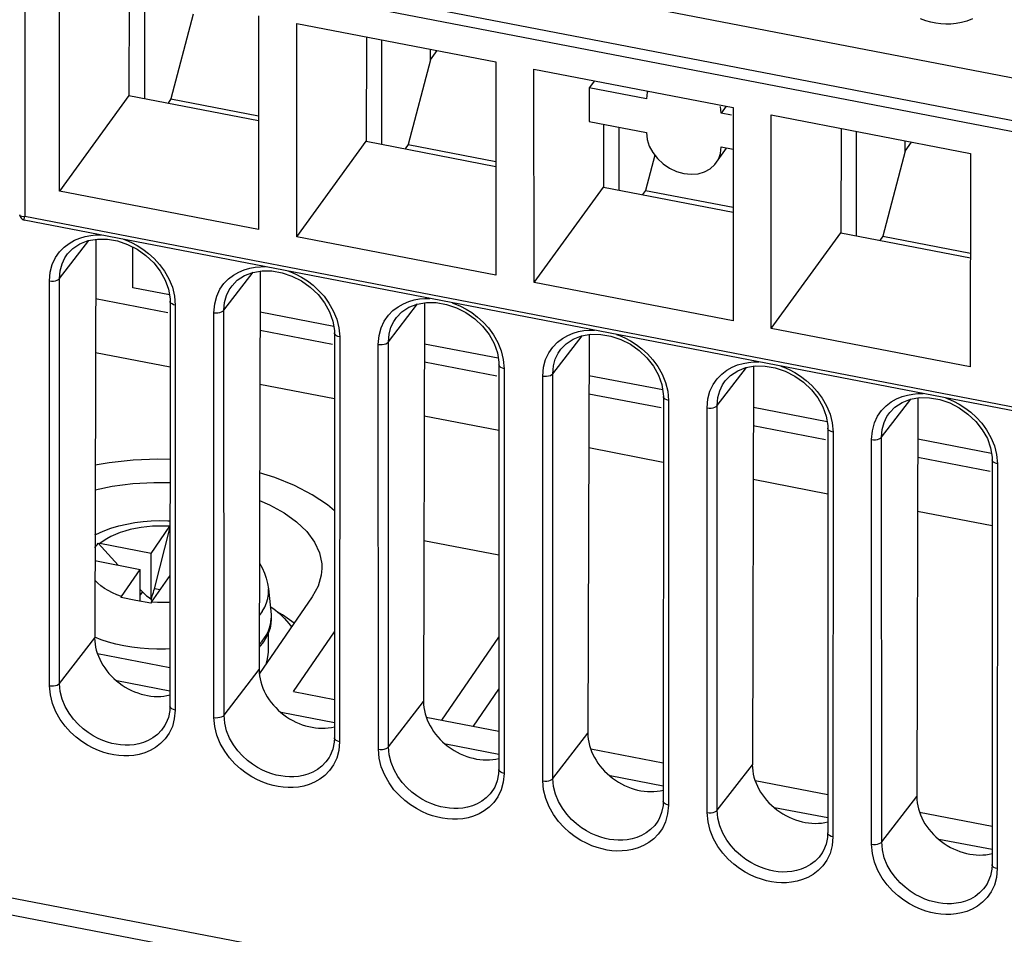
# Model space of a CAD drawing. Header units: millimetres. Extents: x -728 to -141, y -62 to 525.
# Tile 117 of 186: x -260 to -235, y 367 to 390. Entities that reach past the tile are written whole.
import ezdxf

# ---------------------------------------------------------------- set-up
doc = ezdxf.new("R2010")
doc.units = ezdxf.units.MM
doc.header["$LTSCALE"] = 23.1
doc.layers.add('R912005502_AM_0', color=7, linetype='CONTINUOUS')

msp = doc.modelspace()

# ---------------------------------------------------------------- linework, layer by layer
at = {"layer": 'R912005502_AM_0', "color": 7}
for p, q in [((-259.41, 393.48), (-210.781, 384.101)), ((-260.028, 392.526), (-211.399, 383.147)), ((-260.035, 392.249), (-211.524, 382.893)), ((-260.035, 392.249), (-260.035, 385.317)), ((-259.166, 385.961), (-259.168, 391.327)), ((-257.413, 390.989), (-257.42, 388.362)), ((-257.032, 390.915), (-257.032, 388.287)), ((-255.804, 390.412), (-256.362, 388.28)), ((-254.161, 390.362), (-254.162, 384.996)), ((-253.201, 390.176), (-248.194, 389.211)), ((-253.199, 384.81), (-253.201, 390.176)), ((-251.446, 389.838), (-251.453, 387.211)), ((-251.065, 389.764), (-251.065, 387.136)), ((-249.837, 389.261), (-249.837, 389.528)), ((-249.837, 389.261), (-249.671, 389.496)), ((-249.837, 389.261), (-250.395, 387.129)), ((-248.194, 389.211), (-248.195, 383.845)), ((-247.234, 389.026), (-242.227, 388.06)), ((-247.232, 383.66), (-247.234, 389.026)), ((-245.713, 388.732), (-245.846, 388.557)), ((-244.404, 388.279), (-245.846, 388.557)), ((-245.846, 388.557), (-245.846, 387.709)), ((-257.42, 388.362), (-259.166, 385.961)), ((-257.42, 388.362), (-254.161, 387.733)), ((-256.362, 388.28), (-256.436, 388.172)), ((-256.362, 388.28), (-254.161, 387.855)), ((-242.525, 387.917), (-242.544, 388.089)), ((-242.403, 388.094), (-242.525, 387.917)), ((-242.227, 388.06), (-242.228, 382.694)), ((-242.264, 387.866), (-242.525, 387.917)), ((-241.267, 387.875), (-236.26, 386.909)), ((-241.265, 382.509), (-241.267, 387.875)), ((-245.846, 387.709), (-244.404, 387.431)), ((-245.482, 387.639), (-245.486, 386.06)), ((-245.098, 387.565), (-245.098, 385.985)), ((-239.512, 387.536), (-239.519, 384.909)), ((-239.131, 387.463), (-239.131, 384.834)), ((-253.199, 384.81), (-251.453, 387.211)), ((-251.453, 387.211), (-248.194, 386.582)), ((-250.395, 387.129), (-250.469, 387.021)), ((-250.395, 387.129), (-248.194, 386.704)), ((-242.64, 386.684), (-242.393, 387.043)), ((-242.525, 387.069), (-242.227, 387.011)), ((-237.903, 386.96), (-237.903, 387.226)), ((-237.903, 386.96), (-237.737, 387.194)), ((-244.196, 386.865), (-244.428, 385.978)), ((-237.903, 386.96), (-238.461, 384.827)), ((-236.26, 386.909), (-236.261, 381.544)), ((-247.232, 383.66), (-245.486, 386.06)), ((-245.486, 386.06), (-242.227, 385.432)), ((-254.162, 384.996), (-259.166, 385.961)), ((-244.428, 385.978), (-244.502, 385.87)), ((-244.428, 385.978), (-242.227, 385.553)), ((-260.162, 385.348), (-260.167, 385.366)), ((-211.524, 375.961), (-260.035, 385.317)), ((-260.055, 385.23), (-260.056, 385.23)), ((-211.442, 375.854), (-260.055, 385.23)), ((-248.195, 383.845), (-253.199, 384.81)), ((-241.265, 382.509), (-239.519, 384.909)), ((-239.519, 384.909), (-236.26, 384.281)), ((-238.461, 384.827), (-238.535, 384.72)), ((-238.461, 384.827), (-236.26, 384.403)), ((-259.166, 383.761), (-258.429, 384.716)), ((-258.253, 384.746), (-258.281, 374.726)), ((-257.322, 383.529), (-257.322, 384.554)), ((-258.962, 384.379), (-258.961, 384.379)), ((-255.031, 382.964), (-254.294, 383.918)), ((-254.118, 383.948), (-254.146, 373.928)), ((-259.417, 373.523), (-259.419, 383.701)), ((-259.163, 373.583), (-259.166, 383.761)), ((-256.327, 383.541), (-256.275, 383.321)), ((-254.827, 383.581), (-254.827, 383.582)), ((-242.228, 382.694), (-247.232, 383.66)), ((-256.401, 383.352), (-257.322, 383.529)), ((-256.275, 383.321), (-256.253, 383.09)), ((-258.257, 383.259), (-256.439, 382.908)), ((-256.384, 383.19), (-256.387, 373.013)), ((-256.253, 383.09), (-256.255, 372.913)), ((-250.896, 382.166), (-250.159, 383.121)), ((-249.984, 383.151), (-250.012, 373.131)), ((-255.282, 372.726), (-255.285, 382.903)), ((-255.028, 372.786), (-255.031, 382.964)), ((-252.267, 382.554), (-254.121, 382.912)), ((-252.193, 382.743), (-252.14, 382.524)), ((-250.692, 382.784), (-250.692, 382.784)), ((-254.123, 382.461), (-252.304, 382.11)), ((-252.25, 382.392), (-252.252, 372.216)), ((-252.14, 382.524), (-252.118, 382.293)), ((-246.762, 381.369), (-246.025, 382.323)), ((-245.849, 382.353), (-245.877, 372.333)), ((-236.261, 381.544), (-241.265, 382.509)), ((-252.118, 382.293), (-252.121, 372.116)), ((-251.147, 371.928), (-251.15, 382.106)), ((-250.894, 371.988), (-250.896, 382.166)), ((-248.132, 381.757), (-249.987, 382.115)), ((-258.261, 381.902), (-256.385, 381.541)), ((-248.058, 381.946), (-248.005, 381.726)), ((-246.558, 381.986), (-246.557, 381.987)), ((-249.988, 381.664), (-248.169, 381.313)), ((-248.115, 381.595), (-248.118, 371.418)), ((-248.005, 381.726), (-247.983, 381.495)), ((-241.714, 381.556), (-241.742, 371.536)), ((-247.983, 381.495), (-247.986, 371.319)), ((-247.013, 371.131), (-247.015, 381.309)), ((-246.759, 371.191), (-246.762, 381.369)), ((-243.997, 380.96), (-245.852, 381.317)), ((-242.627, 380.571), (-241.89, 381.526)), ((-254.126, 381.105), (-252.25, 380.743)), ((-243.923, 381.148), (-243.871, 380.929)), ((-242.423, 381.189), (-242.423, 381.189)), ((-245.853, 380.866), (-244.035, 380.516)), ((-243.871, 380.929), (-243.849, 380.698)), ((-243.98, 380.797), (-243.983, 370.621)), ((-243.849, 380.698), (-243.852, 370.521)), ((-242.624, 370.393), (-242.627, 380.571)), ((-238.492, 379.774), (-237.755, 380.729)), ((-237.58, 380.759), (-237.608, 370.738)), ((-242.878, 370.333), (-242.881, 380.511)), ((-239.863, 380.162), (-241.717, 380.52)), ((-239.789, 380.351), (-239.736, 380.132)), ((-238.288, 380.391), (-238.288, 380.392)), ((-249.992, 380.308), (-248.115, 379.946)), ((-239.736, 380.132), (-239.714, 379.9)), ((-241.719, 380.069), (-239.9, 379.718)), ((-239.846, 380), (-239.848, 369.823)), ((-239.714, 379.9), (-239.717, 369.724)), ((-238.743, 369.536), (-238.746, 379.714)), ((-238.49, 369.596), (-238.492, 379.774)), ((-235.728, 379.365), (-237.583, 379.722)), ((-245.857, 379.51), (-243.981, 379.148)), ((-235.654, 379.554), (-235.601, 379.334)), ((-235.601, 379.334), (-235.579, 379.103)), ((-237.584, 379.271), (-235.765, 378.921)), ((-235.711, 379.203), (-235.714, 369.026)), ((-235.579, 379.103), (-235.582, 368.926)), ((-241.722, 378.713), (-239.846, 378.351)), ((-237.588, 377.915), (-235.712, 377.553)), ((-256.859, 376.848), (-256.39, 377.532)), ((-256.779, 375.959), (-256.386, 377.507)), ((-258.193, 377.104), (-257.694, 376.558)), ((-248.116, 376.803), (-250, 377.167)), ((-256.859, 376.848), (-258.15, 377.097)), ((-258.276, 376.67), (-257.133, 376.449)), ((-256.859, 375.704), (-256.859, 376.848)), ((-257.603, 375.766), (-257.133, 376.449)), ((-257.133, 375.649), (-257.133, 376.449)), ((-256.851, 375.621), (-256.386, 376.297)), ((-257.133, 375.943), (-257.08, 375.885)), ((-257.08, 375.885), (-257.133, 375.807)), ((-256.637, 375.931), (-256.779, 375.959)), ((-253.91, 375.958), (-253.844, 375.314)), ((-257.243, 375.67), (-257.618, 375.742)), ((-256.867, 375.597), (-257.243, 375.67)), ((-256.829, 375.652), (-256.859, 375.704)), ((-252.812, 375.757), (-254.137, 373.828)), ((-254.07, 375.387), (-254.143, 375.293)), ((-253.281, 373.378), (-252.252, 374.876)), ((-259.163, 373.583), (-258.281, 374.726)), ((-258.119, 374.68), (-258.281, 374.742)), ((-254.145, 374.563), (-254.07, 374.647)), ((-254.07, 374.647), (-254.007, 374.73)), ((-253.962, 374.749), (-254.03, 374.638)), ((-254.007, 374.73), (-253.954, 374.815)), ((-253.909, 374.861), (-253.962, 374.749)), ((-253.92, 374.837), (-253.92, 374.371)), ((-249.552, 372.659), (-248.117, 374.748)), ((-256.387, 373.977), (-258.21, 374.329)), ((-255.028, 372.786), (-254.146, 373.928)), ((-256.387, 373.389), (-257.723, 373.647)), ((-248.756, 372.505), (-248.117, 373.435)), ((-253.281, 373.378), (-252.252, 373.18)), ((-256.255, 372.913), (-256.278, 372.693)), ((-250.894, 371.988), (-250.012, 373.131)), ((-252.252, 372.591), (-253.589, 372.849)), ((-249.941, 372.734), (-248.118, 372.382)), ((-256.49, 372.57), (-256.522, 372.515)), ((-256.519, 372.519), (-256.522, 372.514)), ((-246.759, 371.191), (-245.877, 372.333)), ((-252.121, 372.116), (-252.143, 371.895)), ((-248.118, 371.794), (-249.454, 372.052)), ((-245.806, 371.936), (-243.983, 371.585)), ((-252.355, 371.773), (-252.387, 371.717)), ((-252.384, 371.722), (-252.387, 371.717)), ((-242.624, 370.393), (-241.742, 371.536)), ((-247.986, 371.319), (-248.009, 371.098)), ((-243.983, 370.997), (-245.319, 371.254)), ((-248.25, 370.924), (-248.253, 370.919)), ((-248.221, 370.975), (-248.252, 370.92)), ((-241.672, 371.139), (-239.848, 370.787)), ((-238.49, 369.596), (-237.608, 370.738)), ((-243.852, 370.521), (-243.874, 370.3)), ((-239.848, 370.199), (-241.185, 370.457)), ((-244.086, 370.178), (-244.118, 370.122)), ((-237.537, 370.341), (-235.714, 369.99)), ((-244.115, 370.127), (-244.118, 370.122)), ((-239.717, 369.724), (-239.739, 369.503)), ((-235.714, 369.402), (-237.05, 369.659)), ((-239.951, 369.381), (-239.983, 369.325)), ((-239.98, 369.329), (-239.983, 369.324)), ((-254.359, 367.022), (-264.696, 369.015)), ((-235.582, 368.926), (-235.605, 368.705)), ((-254.829, 366.688), (-264.226, 368.5)), ((-235.846, 368.532), (-235.849, 368.527)), ((-235.817, 368.583), (-235.848, 368.527))]:
    msp.add_line(p, q, dxfattribs=at)
for points in [[(-236.208, 390.292), (-236.345, 390.235), (-236.482, 390.195), (-236.618, 390.17), (-236.749, 390.158), (-236.877, 390.157), (-237.002, 390.165), (-237.127, 390.183), (-237.252, 390.208), (-237.38, 390.244), (-237.512, 390.291)], [(-244.374, 388.474), (-244.385, 388.444), (-244.404, 388.279)], [(-244.404, 387.431), (-244.385, 387.259), (-244.333, 387.093), (-244.246, 386.93), (-244.129, 386.778), (-243.986, 386.646), (-243.824, 386.536), (-243.648, 386.454), (-243.465, 386.402), (-243.281, 386.383), (-243.105, 386.397), (-242.943, 386.445), (-242.8, 386.522), (-242.684, 386.628), (-242.641, 386.684)], [(-242.641, 386.684), (-242.596, 386.758), (-242.544, 386.904), (-242.525, 387.069)], [(-260.166, 385.367), (-260.164, 385.339), (-260.15, 385.3), (-260.125, 385.267), (-260.092, 385.243), (-260.055, 385.23)], [(-260.035, 385.317), (-260.078, 385.314), (-260.116, 385.319), (-260.144, 385.33), (-260.162, 385.348)], [(-260.056, 385.23), (-260.056, 385.231), (-260.06, 385.237), (-260.059, 385.249), (-260.054, 385.268), (-260.046, 385.291), (-260.035, 385.317)], [(-258.788, 384.722), (-258.652, 384.779), (-258.516, 384.819)], [(-258.516, 384.819), (-258.381, 384.844), (-258.25, 384.856), (-258.122, 384.857), (-258.119, 384.857)], [(-259.419, 383.701), (-259.397, 383.922), (-259.347, 384.118), (-259.266, 384.287), (-259.164, 384.431), (-259.048, 384.55), (-258.921, 384.646), (-258.788, 384.722)], [(-258.962, 384.379), (-258.829, 384.514), (-258.65, 384.633)], [(-258.65, 384.633), (-258.441, 384.714), (-258.208, 384.754), (-257.96, 384.75)], [(-257.96, 384.75), (-257.705, 384.705), (-257.454, 384.621), (-257.214, 384.499), (-256.993, 384.342), (-256.797, 384.157), (-256.633, 383.948), (-256.506, 383.724), (-256.423, 383.49)], [(-257.56, 384.749), (-257.49, 384.724), (-257.353, 384.665), (-257.212, 384.59), (-257.068, 384.498), (-256.924, 384.389), (-256.784, 384.261), (-256.649, 384.113), (-256.524, 383.944), (-256.414, 383.751), (-256.327, 383.541)], [(-259.166, 383.761), (-259.149, 383.956), (-259.101, 384.13), (-259.03, 384.279), (-258.962, 384.379)], [(-254.381, 384.021), (-254.246, 384.046), (-254.115, 384.059), (-253.987, 384.06), (-253.984, 384.059)], [(-255.285, 382.903), (-255.262, 383.125), (-255.212, 383.321), (-255.131, 383.49), (-255.029, 383.634), (-254.913, 383.753), (-254.786, 383.849), (-254.654, 383.924)], [(-254.827, 383.581), (-254.695, 383.717), (-254.515, 383.835)], [(-254.654, 383.924), (-254.518, 383.981), (-254.381, 384.021)], [(-254.515, 383.835), (-254.306, 383.916), (-254.073, 383.956), (-253.825, 383.953)], [(-253.825, 383.953), (-253.57, 383.908), (-253.319, 383.824), (-253.079, 383.701), (-252.858, 383.545), (-252.662, 383.359), (-252.498, 383.151), (-252.372, 382.926), (-252.288, 382.693)], [(-253.426, 383.952), (-253.355, 383.927), (-253.219, 383.867), (-253.077, 383.792), (-252.933, 383.701), (-252.79, 383.592), (-252.649, 383.463), (-252.514, 383.315), (-252.39, 383.146), (-252.28, 382.953), (-252.193, 382.743)], [(-259.419, 383.701), (-259.37, 383.695), (-259.319, 383.696), (-259.27, 383.704), (-259.226, 383.718), (-259.191, 383.737), (-259.166, 383.761)], [(-255.031, 382.964), (-255.014, 383.159), (-254.967, 383.332), (-254.896, 383.481), (-254.827, 383.581)], [(-256.423, 383.49), (-256.386, 383.255), (-256.384, 383.19)], [(-256.253, 383.09), (-256.298, 383.103), (-256.336, 383.121), (-256.364, 383.143), (-256.38, 383.169), (-256.384, 383.19)], [(-251.15, 382.106), (-251.128, 382.328), (-251.078, 382.523), (-250.997, 382.693), (-250.894, 382.837), (-250.779, 382.955), (-250.652, 383.051), (-250.519, 383.127)], [(-250.519, 383.127), (-250.383, 383.184), (-250.246, 383.224)], [(-250.381, 383.038), (-250.172, 383.119), (-249.939, 383.159), (-249.69, 383.155)], [(-250.246, 383.224), (-250.111, 383.249), (-249.981, 383.261), (-249.853, 383.262), (-249.85, 383.262)], [(-249.69, 383.155), (-249.435, 383.111), (-249.184, 383.026), (-248.945, 382.904), (-248.724, 382.747), (-248.528, 382.562), (-248.363, 382.353), (-248.237, 382.129), (-248.154, 381.895)], [(-249.291, 383.154), (-249.22, 383.129), (-249.084, 383.07), (-248.942, 382.995), (-248.799, 382.904), (-248.655, 382.794), (-248.514, 382.666), (-248.379, 382.518), (-248.255, 382.349), (-248.145, 382.156), (-248.058, 381.946)], [(-255.285, 382.903), (-255.235, 382.897), (-255.184, 382.898), (-255.135, 382.906), (-255.091, 382.92), (-255.056, 382.94), (-255.031, 382.963)], [(-250.692, 382.784), (-250.56, 382.92), (-250.381, 383.038)], [(-252.288, 382.693), (-252.252, 382.457), (-252.25, 382.392)], [(-250.896, 382.166), (-250.879, 382.361), (-250.832, 382.535), (-250.761, 382.684), (-250.692, 382.784)], [(-252.118, 382.293), (-252.163, 382.305), (-252.201, 382.323), (-252.229, 382.346), (-252.246, 382.371), (-252.25, 382.392)], [(-247.015, 381.309), (-246.993, 381.53), (-246.943, 381.726), (-246.862, 381.895), (-246.76, 382.039), (-246.644, 382.158), (-246.517, 382.254), (-246.384, 382.329)], [(-246.384, 382.329), (-246.248, 382.386), (-246.112, 382.427)], [(-246.246, 382.24), (-246.037, 382.321), (-245.804, 382.361), (-245.556, 382.358)], [(-246.112, 382.427), (-245.977, 382.452), (-245.846, 382.464), (-245.718, 382.465), (-245.715, 382.465)], [(-245.556, 382.358), (-245.301, 382.313), (-245.05, 382.229), (-244.81, 382.107), (-244.589, 381.95), (-244.393, 381.764), (-244.229, 381.556), (-244.102, 381.332), (-244.019, 381.098)], [(-245.156, 382.357), (-245.086, 382.332), (-244.949, 382.272), (-244.808, 382.198), (-244.664, 382.106), (-244.52, 381.997), (-244.38, 381.869), (-244.245, 381.72), (-244.12, 381.552), (-244.01, 381.358), (-243.923, 381.148)], [(-251.15, 382.106), (-251.1, 382.1), (-251.049, 382.101), (-251, 382.109), (-250.957, 382.123), (-250.921, 382.142), (-250.896, 382.166)], [(-246.558, 381.986), (-246.425, 382.122), (-246.246, 382.24)], [(-248.154, 381.895), (-248.117, 381.66), (-248.115, 381.595)], [(-246.762, 381.369), (-246.745, 381.564), (-246.698, 381.737), (-246.626, 381.886), (-246.558, 381.986)], [(-247.983, 381.495), (-248.029, 381.508), (-248.067, 381.526), (-248.095, 381.548), (-248.111, 381.574), (-248.115, 381.595)], [(-242.25, 381.532), (-242.114, 381.589), (-241.977, 381.629)], [(-242.111, 381.443), (-241.902, 381.524), (-241.669, 381.564), (-241.421, 381.561)], [(-241.977, 381.629), (-241.842, 381.654), (-241.711, 381.666), (-241.583, 381.667), (-241.58, 381.667)], [(-241.421, 381.561), (-241.166, 381.516), (-240.915, 381.431), (-240.675, 381.309), (-240.454, 381.153), (-240.258, 380.967), (-240.094, 380.759), (-239.968, 380.534), (-239.884, 380.3)], [(-241.022, 381.559), (-240.951, 381.535), (-240.815, 381.475), (-240.673, 381.4), (-240.529, 381.309), (-240.386, 381.199), (-240.245, 381.071), (-240.11, 380.923), (-239.986, 380.754), (-239.876, 380.561), (-239.789, 380.351)], [(-247.015, 381.309), (-246.966, 381.303), (-246.915, 381.304), (-246.866, 381.311), (-246.822, 381.325), (-246.787, 381.345), (-246.762, 381.368)], [(-242.881, 380.511), (-242.858, 380.733), (-242.808, 380.928), (-242.727, 381.098), (-242.625, 381.242), (-242.509, 381.36), (-242.382, 381.456), (-242.25, 381.532)], [(-242.423, 381.189), (-242.291, 381.325), (-242.111, 381.443)], [(-244.019, 381.098), (-243.982, 380.863), (-243.98, 380.797)], [(-242.627, 380.571), (-242.61, 380.767), (-242.563, 380.94), (-242.492, 381.089), (-242.423, 381.189)], [(-238.115, 380.735), (-237.979, 380.792), (-237.843, 380.832)], [(-237.843, 380.832), (-237.707, 380.857), (-237.577, 380.869), (-237.449, 380.87), (-237.446, 380.87)], [(-243.849, 380.698), (-243.894, 380.71), (-243.932, 380.728), (-243.96, 380.751), (-243.976, 380.777), (-243.98, 380.797)], [(-242.881, 380.511), (-242.831, 380.505), (-242.78, 380.506), (-242.731, 380.514), (-242.687, 380.528), (-242.652, 380.547), (-242.627, 380.571)], [(-238.746, 379.714), (-238.724, 379.935), (-238.674, 380.131), (-238.593, 380.3), (-238.491, 380.444), (-238.375, 380.563), (-238.248, 380.659), (-238.115, 380.735)], [(-238.288, 380.392), (-238.156, 380.527), (-237.977, 380.645)], [(-237.977, 380.645), (-237.768, 380.726), (-237.535, 380.766), (-237.286, 380.763)], [(-237.286, 380.763), (-237.031, 380.718), (-236.78, 380.634), (-236.541, 380.512), (-236.32, 380.355), (-236.124, 380.169), (-235.96, 379.961), (-235.833, 379.737), (-235.75, 379.503)], [(-236.887, 380.762), (-236.816, 380.737), (-236.68, 380.678), (-236.538, 380.603), (-236.395, 380.511), (-236.251, 380.402), (-236.11, 380.274), (-235.975, 380.125), (-235.851, 379.957), (-235.741, 379.763), (-235.654, 379.554)], [(-238.492, 379.774), (-238.475, 379.969), (-238.428, 380.142), (-238.357, 380.291), (-238.288, 380.391)], [(-239.884, 380.3), (-239.848, 380.065), (-239.846, 380)], [(-239.714, 379.9), (-239.759, 379.913), (-239.797, 379.931), (-239.825, 379.953), (-239.842, 379.979), (-239.846, 380)], [(-238.746, 379.714), (-238.696, 379.708), (-238.645, 379.709), (-238.596, 379.716), (-238.553, 379.731), (-238.517, 379.75), (-238.492, 379.774)], [(-235.75, 379.503), (-235.713, 379.268), (-235.711, 379.203)], [(-256.385, 379.211), (-256.692, 379.219), (-257.309, 379.194), (-257.917, 379.131), (-258.269, 379.07)], [(-235.579, 379.103), (-235.625, 379.115), (-235.663, 379.133), (-235.691, 379.156), (-235.707, 379.182), (-235.711, 379.203)], [(-252.251, 377.923), (-252.425, 378.072), (-252.814, 378.327), (-253.257, 378.556), (-253.754, 378.756), (-254.133, 378.874)], [(-258.271, 378.45), (-257.839, 378.539), (-257.324, 378.606), (-256.797, 378.636), (-256.386, 378.632)], [(-254.135, 378.181), (-253.883, 378.074), (-253.516, 377.871), (-253.203, 377.645), (-252.948, 377.399), (-252.756, 377.137), (-252.63, 376.864), (-252.572, 376.585), (-252.569, 376.468)], [(-258.274, 377.316), (-258.251, 377.328), (-258.066, 377.411), (-257.873, 377.482), (-257.676, 377.541), (-257.474, 377.589), (-257.271, 377.626), (-257.065, 377.653), (-256.859, 377.669), (-256.652, 377.676), (-256.445, 377.673), (-256.386, 377.669)], [(-256.39, 377.532), (-256.536, 377.538), (-256.682, 377.539), (-256.828, 377.533), (-256.972, 377.521), (-257.115, 377.503), (-257.254, 377.479), (-257.389, 377.449), (-257.519, 377.413), (-257.643, 377.372), (-257.76, 377.326), (-257.871, 377.275), (-257.973, 377.22), (-258.066, 377.16), (-258.15, 377.097)], [(-258.275, 376.987), (-258.241, 377.037), (-258.217, 377.07), (-258.193, 377.104)], [(-258.193, 377.104), (-258.182, 377.102), (-258.172, 377.101), (-258.161, 377.099), (-258.15, 377.097)], [(-254.139, 376.604), (-254.069, 376.484), (-254.011, 376.357), (-253.965, 376.228), (-253.931, 376.095), (-253.91, 375.958)], [(-252.569, 376.468), (-252.583, 376.304), (-252.664, 376.029), (-252.812, 375.757)], [(-257.603, 375.766), (-257.723, 375.81), (-257.835, 375.859), (-257.94, 375.914), (-258.036, 375.972), (-258.123, 376.034), (-258.201, 376.1), (-258.268, 376.169), (-258.277, 376.18)], [(-257.08, 375.885), (-257.047, 375.851), (-257.013, 375.818), (-256.976, 375.787), (-256.939, 375.758), (-256.9, 375.73), (-256.859, 375.704)], [(-256.859, 375.704), (-256.845, 375.744), (-256.831, 375.784), (-256.817, 375.826), (-256.804, 375.87), (-256.791, 375.914), (-256.779, 375.959)], [(-254.07, 375.387), (-254.005, 375.495), (-253.956, 375.605), (-253.923, 375.716), (-253.908, 375.829), (-253.909, 375.942), (-253.91, 375.958)], [(-257.618, 375.742), (-257.615, 375.748), (-257.611, 375.754), (-257.607, 375.76), (-257.603, 375.766)], [(-256.851, 375.621), (-256.855, 375.615), (-256.859, 375.609), (-256.863, 375.603), (-256.867, 375.597)], [(-256.386, 375.621), (-256.413, 375.619), (-256.559, 375.613), (-256.705, 375.614), (-256.851, 375.621)], [(-253.864, 375.512), (-253.779, 375.454), (-253.634, 375.338), (-253.506, 375.217), (-253.395, 375.092), (-253.331, 375.002)], [(-253.265, 375.098), (-253.556, 375.31), (-253.692, 375.385)], [(-253.954, 374.815), (-253.909, 374.906), (-253.873, 375.006), (-253.849, 375.111), (-253.84, 375.22)], [(-253.844, 375.314), (-253.839, 375.201), (-253.848, 375.088), (-253.871, 374.974), (-253.909, 374.861)], [(-256.387, 374.447), (-256.502, 374.442), (-256.715, 374.442), (-256.928, 374.45), (-257.138, 374.467), (-257.346, 374.493), (-257.549, 374.528), (-257.746, 374.57), (-257.936, 374.621), (-258.119, 374.68)], [(-254.03, 374.638), (-254.118, 374.523), (-254.145, 374.495)], [(-253.92, 374.371), (-253.923, 374.311), (-253.94, 374.201), (-253.972, 374.093)], [(-259.417, 373.523), (-259.367, 373.517), (-259.316, 373.518), (-259.267, 373.526), (-259.223, 373.54), (-259.188, 373.56), (-259.163, 373.583)], [(-256.511, 372.185), (-256.626, 372.067), (-256.753, 371.971), (-256.885, 371.895), (-257.021, 371.838), (-257.158, 371.798), (-257.293, 371.773), (-257.423, 371.761), (-257.551, 371.76), (-257.676, 371.768), (-257.8, 371.786), (-257.924, 371.811), (-258.052, 371.847), (-258.184, 371.893), (-258.32, 371.953), (-258.462, 372.028), (-258.605, 372.119), (-258.748, 372.229), (-258.889, 372.357), (-259.023, 372.505), (-259.147, 372.674), (-259.257, 372.867), (-259.343, 373.077), (-259.395, 373.294), (-259.417, 373.523)], [(-256.522, 372.514), (-256.602, 372.404), (-256.705, 372.3), (-256.816, 372.215), (-256.933, 372.149), (-257.053, 372.098), (-257.172, 372.063), (-257.291, 372.041), (-257.406, 372.031), (-257.518, 372.03), (-257.628, 372.037), (-257.737, 372.053), (-257.847, 372.075), (-257.96, 372.106), (-258.076, 372.147), (-258.196, 372.2), (-258.32, 372.265), (-258.446, 372.346), (-258.572, 372.442), (-258.696, 372.555), (-258.814, 372.685), (-258.924, 372.834), (-259.021, 373.002), (-259.097, 373.187), (-259.146, 373.382), (-259.163, 373.583)], [(-256.387, 373.013), (-256.393, 372.9), (-256.427, 372.728), (-256.49, 372.57)], [(-256.255, 372.913), (-256.301, 372.926), (-256.339, 372.944), (-256.367, 372.967), (-256.383, 372.992), (-256.387, 373.013)], [(-256.278, 372.693), (-256.328, 372.498), (-256.409, 372.329), (-256.511, 372.185)], [(-255.282, 372.726), (-255.232, 372.72), (-255.181, 372.721), (-255.132, 372.729), (-255.089, 372.743), (-255.053, 372.762), (-255.028, 372.786)], [(-252.376, 371.388), (-252.492, 371.269), (-252.618, 371.173), (-252.751, 371.098), (-252.887, 371.041), (-253.023, 371.001), (-253.158, 370.976), (-253.289, 370.963), (-253.417, 370.963), (-253.541, 370.971), (-253.665, 370.988), (-253.79, 371.014), (-253.917, 371.049), (-254.049, 371.096), (-254.185, 371.155), (-254.327, 371.231), (-254.47, 371.322), (-254.614, 371.431), (-254.754, 371.56), (-254.889, 371.708), (-255.012, 371.876), (-255.122, 372.07), (-255.209, 372.279), (-255.261, 372.497), (-255.282, 372.726)], [(-252.387, 371.717), (-252.467, 371.606), (-252.57, 371.502), (-252.681, 371.418), (-252.798, 371.351), (-252.918, 371.301), (-253.038, 371.266), (-253.156, 371.244), (-253.271, 371.234), (-253.383, 371.233), (-253.493, 371.24), (-253.603, 371.255), (-253.713, 371.278), (-253.825, 371.309), (-253.941, 371.35), (-254.061, 371.402), (-254.185, 371.468), (-254.311, 371.548), (-254.437, 371.644), (-254.561, 371.757), (-254.68, 371.888), (-254.79, 372.036), (-254.887, 372.205), (-254.963, 372.39), (-255.011, 372.584), (-255.028, 372.786)], [(-252.252, 372.216), (-252.258, 372.103), (-252.292, 371.93), (-252.355, 371.773)], [(-252.121, 372.116), (-252.166, 372.128), (-252.204, 372.147), (-252.232, 372.169), (-252.249, 372.195), (-252.252, 372.216)], [(-251.147, 371.928), (-251.098, 371.922), (-251.047, 371.923), (-250.998, 371.931), (-250.954, 371.945), (-250.919, 371.965), (-250.894, 371.988)], [(-248.241, 370.59), (-248.357, 370.472), (-248.484, 370.376), (-248.616, 370.3), (-248.752, 370.243), (-248.888, 370.203), (-249.023, 370.178), (-249.154, 370.166), (-249.282, 370.165), (-249.407, 370.173), (-249.53, 370.191), (-249.655, 370.216), (-249.782, 370.252), (-249.914, 370.298), (-250.051, 370.358), (-250.192, 370.433), (-250.336, 370.525), (-250.479, 370.634), (-250.619, 370.762), (-250.754, 370.91), (-250.878, 371.079), (-250.987, 371.272), (-251.074, 371.482), (-251.126, 371.7), (-251.147, 371.928)], [(-248.253, 370.919), (-248.333, 370.809), (-248.435, 370.705), (-248.547, 370.62), (-248.664, 370.554), (-248.783, 370.504), (-248.903, 370.468), (-249.021, 370.447), (-249.136, 370.436), (-249.249, 370.435), (-249.359, 370.443), (-249.468, 370.458), (-249.578, 370.48), (-249.69, 370.512), (-249.806, 370.553), (-249.926, 370.605), (-250.05, 370.67), (-250.176, 370.751), (-250.303, 370.847), (-250.426, 370.96), (-250.545, 371.09), (-250.655, 371.239), (-250.752, 371.408), (-250.828, 371.592), (-250.876, 371.787), (-250.894, 371.988)], [(-252.143, 371.895), (-252.193, 371.7), (-252.274, 371.531), (-252.376, 371.388)], [(-248.118, 371.418), (-248.124, 371.306), (-248.158, 371.133), (-248.221, 370.975)], [(-247.986, 371.319), (-248.032, 371.331), (-248.069, 371.349), (-248.098, 371.372), (-248.114, 371.397), (-248.118, 371.418)], [(-247.013, 371.131), (-246.963, 371.125), (-246.912, 371.126), (-246.863, 371.134), (-246.819, 371.148), (-246.784, 371.167), (-246.759, 371.191)], [(-244.118, 370.122), (-244.198, 370.012), (-244.301, 369.907), (-244.412, 369.823), (-244.529, 369.756), (-244.649, 369.706), (-244.768, 369.671), (-244.887, 369.649), (-245.002, 369.639), (-245.114, 369.638), (-245.224, 369.645), (-245.333, 369.66), (-245.443, 369.683), (-245.556, 369.714), (-245.672, 369.755), (-245.792, 369.807), (-245.916, 369.873), (-246.042, 369.953), (-246.168, 370.049), (-246.292, 370.163), (-246.41, 370.293), (-246.52, 370.441), (-246.617, 370.61), (-246.693, 370.795), (-246.742, 370.99), (-246.759, 371.191)], [(-248.009, 371.098), (-248.059, 370.903), (-248.139, 370.734), (-248.241, 370.59)], [(-244.107, 369.793), (-244.222, 369.674), (-244.349, 369.578), (-244.481, 369.503), (-244.617, 369.446), (-244.754, 369.406), (-244.889, 369.381), (-245.019, 369.369), (-245.147, 369.368), (-245.272, 369.376), (-245.396, 369.393), (-245.52, 369.419), (-245.648, 369.454), (-245.78, 369.501), (-245.916, 369.561), (-246.058, 369.636), (-246.201, 369.727), (-246.344, 369.837), (-246.485, 369.965), (-246.619, 370.113), (-246.743, 370.282), (-246.853, 370.475), (-246.939, 370.684), (-246.991, 370.902), (-247.013, 371.131)], [(-243.983, 370.621), (-243.989, 370.508), (-244.023, 370.335), (-244.086, 370.178)], [(-243.852, 370.521), (-243.897, 370.534), (-243.935, 370.552), (-243.963, 370.574), (-243.979, 370.6), (-243.983, 370.621)], [(-243.874, 370.3), (-243.924, 370.105), (-244.005, 369.936), (-244.107, 369.793)], [(-242.878, 370.333), (-242.828, 370.327), (-242.777, 370.328), (-242.728, 370.336), (-242.685, 370.35), (-242.649, 370.37), (-242.624, 370.393)], [(-239.972, 368.995), (-240.088, 368.877), (-240.214, 368.781), (-240.347, 368.705), (-240.483, 368.648), (-240.619, 368.608), (-240.754, 368.583), (-240.885, 368.571), (-241.013, 368.57), (-241.137, 368.578), (-241.261, 368.596), (-241.386, 368.621), (-241.513, 368.657), (-241.645, 368.703), (-241.781, 368.763), (-241.923, 368.838), (-242.066, 368.93), (-242.21, 369.039), (-242.35, 369.167), (-242.485, 369.315), (-242.608, 369.484), (-242.718, 369.677), (-242.805, 369.887), (-242.857, 370.105), (-242.878, 370.333)], [(-239.983, 369.324), (-240.063, 369.214), (-240.166, 369.11), (-240.277, 369.026), (-240.394, 368.959), (-240.514, 368.909), (-240.634, 368.874), (-240.752, 368.852), (-240.867, 368.841), (-240.979, 368.84), (-241.089, 368.848), (-241.199, 368.863), (-241.309, 368.886), (-241.421, 368.917), (-241.537, 368.958), (-241.657, 369.01), (-241.781, 369.076), (-241.907, 369.156), (-242.033, 369.252), (-242.157, 369.365), (-242.276, 369.495), (-242.386, 369.644), (-242.483, 369.813), (-242.559, 369.997), (-242.607, 370.192), (-242.624, 370.393)], [(-239.849, 369.823), (-239.854, 369.711), (-239.888, 369.538), (-239.951, 369.381)], [(-239.717, 369.724), (-239.762, 369.736), (-239.8, 369.754), (-239.828, 369.777), (-239.845, 369.803), (-239.848, 369.823)], [(-239.739, 369.503), (-239.789, 369.308), (-239.87, 369.139), (-239.972, 368.995)], [(-238.743, 369.536), (-238.694, 369.53), (-238.643, 369.531), (-238.594, 369.539), (-238.55, 369.553), (-238.515, 369.572), (-238.49, 369.596)], [(-235.837, 368.198), (-235.953, 368.079), (-236.08, 367.984), (-236.212, 367.908), (-236.348, 367.851), (-236.484, 367.811), (-236.619, 367.786), (-236.75, 367.774), (-236.878, 367.773), (-237.003, 367.781), (-237.127, 367.798), (-237.251, 367.824), (-237.378, 367.859), (-237.51, 367.906), (-237.647, 367.966), (-237.788, 368.041), (-237.932, 368.132), (-238.075, 368.242), (-238.215, 368.37), (-238.35, 368.518), (-238.474, 368.687), (-238.583, 368.88), (-238.67, 369.089), (-238.722, 369.307), (-238.743, 369.536)], [(-235.849, 368.527), (-235.929, 368.417), (-236.031, 368.313), (-236.143, 368.228), (-236.26, 368.161), (-236.379, 368.111), (-236.499, 368.076), (-236.617, 368.054), (-236.732, 368.044), (-236.845, 368.043), (-236.955, 368.05), (-237.064, 368.065), (-237.174, 368.088), (-237.286, 368.119), (-237.402, 368.16), (-237.522, 368.212), (-237.646, 368.278), (-237.773, 368.358), (-237.899, 368.455), (-238.022, 368.568), (-238.141, 368.698), (-238.251, 368.846), (-238.348, 369.015), (-238.424, 369.2), (-238.473, 369.395), (-238.49, 369.596)], [(-235.714, 369.026), (-235.72, 368.913), (-235.754, 368.74), (-235.817, 368.583)], [(-235.582, 368.926), (-235.628, 368.939), (-235.666, 368.957), (-235.694, 368.979), (-235.71, 369.005), (-235.714, 369.026)], [(-235.605, 368.705), (-235.655, 368.51), (-235.735, 368.341), (-235.837, 368.198)]]:
    msp.add_lwpolyline(points, dxfattribs=at)
for centre in [(-256.966, 374.472), (-252.831, 373.674), (-248.696, 372.877), (-244.562, 372.08), (-240.427, 371.282), (-236.292, 370.485)]:
    msp.add_ellipse(centre, major_axis=(-1.15, 0.799), ratio=0.800601, start_param=0.505321, end_param=2.535899, dxfattribs=at)

doc.saveas('drawing.dxf')
